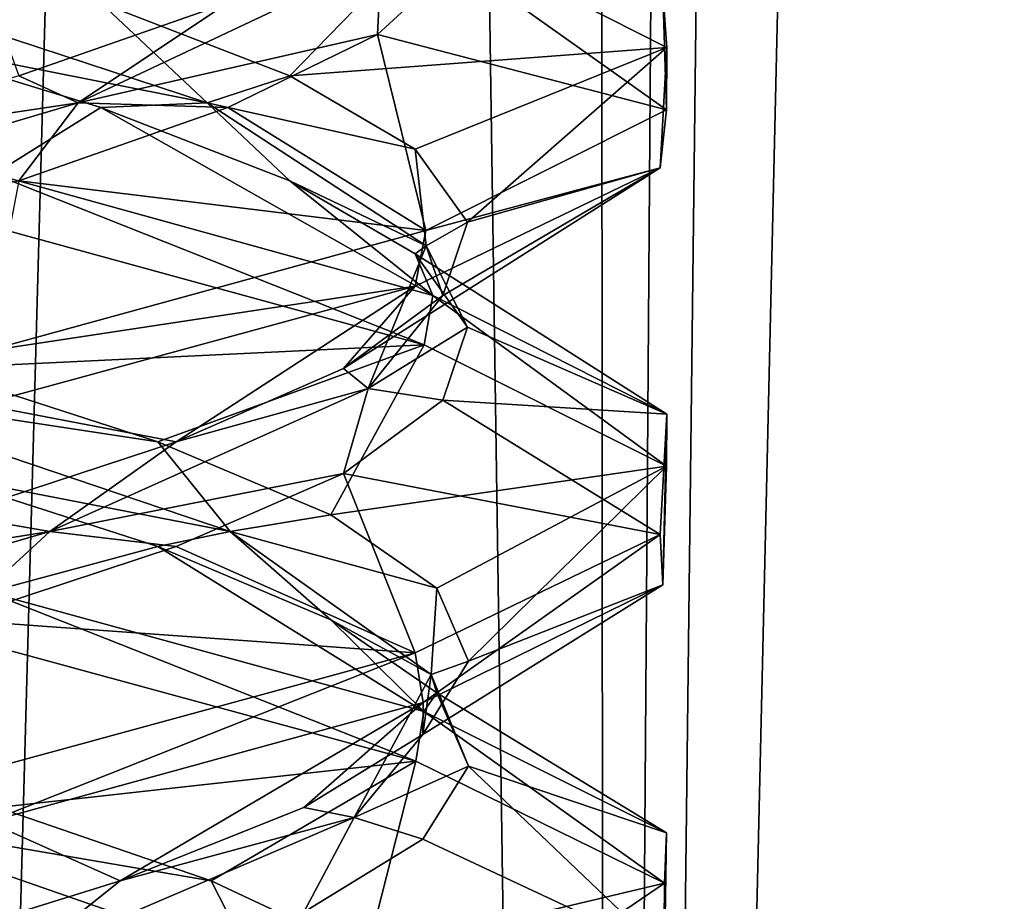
# Model space of a CAD drawing. Header units: millimetres. Extents: x -36.5 to 36.5, y -8.8 to 41.6.
# Tile 95 of 256: x 0.7 to 1.9, y 4.2 to 5.2. Entities that reach past the tile are written whole.
import ezdxf

# ---------------------------------------------------------------- set-up
doc = ezdxf.new("R2010")
doc.units = ezdxf.units.MM
doc.header["$LTSCALE"] = 65.185185
for name, color, linetype in [('15', 7, 'CONTINUOUS'), ('16', 7, 'CONTINUOUS'), ('160', 7, 'CONTINUOUS'), ('176', 7, 'CONTINUOUS'), ('177', 7, 'CONTINUOUS'), ('187', 7, 'CONTINUOUS'), ('188', 7, 'CONTINUOUS'), ('189', 7, 'CONTINUOUS'), ('199', 7, 'CONTINUOUS'), ('200', 7, 'CONTINUOUS'), ('201', 7, 'CONTINUOUS'), ('220', 7, 'CONTINUOUS'), ('221', 7, 'CONTINUOUS'), ('222', 7, 'CONTINUOUS'), ('26', 7, 'CONTINUOUS'), ('27', 7, 'CONTINUOUS'), ('28', 7, 'CONTINUOUS'), ('321', 7, 'CONTINUOUS'), ('38', 7, 'CONTINUOUS'), ('39', 7, 'CONTINUOUS'), ('40', 7, 'CONTINUOUS'), ('548', 7, 'CONTINUOUS'), ('553', 7, 'CONTINUOUS'), ('59', 7, 'CONTINUOUS'), ('60', 7, 'CONTINUOUS'), ('61', 7, 'CONTINUOUS')]:
    doc.layers.add(name, color=color, linetype=linetype)

msp = doc.modelspace()

# ---------------------------------------------------------------- linework, layer by layer
at = {"layer": '15', "color": 7, "linetype": 'Continuous'}
for points in [[(0.9218, 4.2114, 10.1865), (0.48, 4.287, 9.9075), (0.667, 4.2987, 9.9673), (0.9218, 4.2114, 10.1865)], [(0.9705, 4.1164, 10.3057), (0.667, 4.1737, 9.9673), (0.48, 4.287, 9.9075), (0.9705, 4.1164, 10.3057)], [(0.9705, 4.1164, 10.3057), (0.48, 4.287, 9.9075), (0.9218, 4.2114, 10.1865), (0.9705, 4.1164, 10.3057)], [(1.1076, 4.1241, 10.4666), (0.9705, 4.1164, 10.3057), (0.9218, 4.2114, 10.1865), (1.1076, 4.1241, 10.4666)]]:
    msp.add_3dface(points, dxfattribs=at)
at = {"layer": '16', "color": 7, "linetype": 'Continuous'}
for points in [[(1.1663, 4.354, 10.0567), (0.667, 4.2987, 9.9673), (0.646, 4.4958, 9.6462), (1.1663, 4.354, 10.0567)], [(0.9218, 4.2114, 10.1865), (0.667, 4.2987, 9.9673), (1.1663, 4.354, 10.0567), (0.9218, 4.2114, 10.1865)], [(1.1076, 4.1241, 10.4666), (0.9218, 4.2114, 10.1865), (1.1663, 4.354, 10.0567), (1.1076, 4.1241, 10.4666)], [(1.4628, 4.2085, 10.6681), (1.1076, 4.1241, 10.4666), (1.1663, 4.354, 10.0567), (1.4628, 4.2085, 10.6681)], [(1.2107, 4.0368, 10.7865), (1.1076, 4.1241, 10.4666), (1.4628, 4.2085, 10.6681), (1.2107, 4.0368, 10.7865)], [(1.4621, 4.0658, 11.3352), (1.2107, 4.0368, 10.7865), (1.4628, 4.2085, 10.6681), (1.4621, 4.0658, 11.3352)]]:
    msp.add_3dface(points, dxfattribs=at)
at = {"layer": '160', "color": 7, "linetype": 'Continuous'}
for points in [[(1.4658, 5.2056, 10.6816), (1.1865, 5.3471, 10.0822), (1.4611, 5.2727, 10.6604), (1.4658, 5.2056, 10.6816)], [(1.4658, 5.2056, 10.6816), (1.4611, 5.2727, 10.6604), (1.4651, 5.1312, 11.3218), (1.4658, 5.2056, 10.6816)], [(1.4579, 5.0619, 11.3531), (1.4658, 5.2056, 10.6816), (1.4651, 5.1312, 11.3218), (1.4579, 5.0619, 11.3531)], [(1.4579, 5.0619, 11.3531), (1.4651, 5.1312, 11.3218), (1.1781, 4.9875, 11.9285), (1.4579, 5.0619, 11.3531)], [(1.176, 4.8507, 10.0688), (0.6561, 4.9934, 9.6511), (0.6626, 5.0544, 9.6543), (1.176, 4.8507, 10.0688)], [(1.176, 4.8507, 10.0688), (0.6626, 5.0544, 9.6543), (1.1865, 4.9096, 10.0822), (1.176, 4.8507, 10.0688)], [(1.1655, 4.9208, 11.9443), (1.4579, 5.0619, 11.3531), (1.1781, 4.9875, 11.9285), (1.1655, 4.9208, 11.9443)], [(1.1655, 4.9208, 11.9443), (1.1781, 4.9875, 11.9285), (0.6532, 4.8434, 12.3503), (1.1655, 4.9208, 11.9443)], [(0.6473, 4.7795, 12.3531), (1.1655, 4.9208, 11.9443), (0.6532, 4.8434, 12.3503), (0.6473, 4.7795, 12.3531)], [(1.4653, 4.7061, 10.6791), (1.176, 4.8507, 10.0688), (1.1865, 4.9096, 10.0822), (1.4653, 4.7061, 10.6791)], [(1.4653, 4.7061, 10.6791), (1.1865, 4.9096, 10.0822), (1.4658, 4.7681, 10.6816), (1.4653, 4.7061, 10.6791)], [(1.4609, 4.5646, 11.3404), (1.4658, 4.7681, 10.6816), (1.4579, 4.6244, 11.3531), (1.4609, 4.5646, 11.3404)], [(1.4609, 4.5646, 11.3404), (1.4653, 4.7061, 10.6791), (1.4658, 4.7681, 10.6816), (1.4609, 4.5646, 11.3404)], [(1.1749, 4.4239, 11.9325), (1.4579, 4.6244, 11.3531), (1.1655, 4.4833, 11.9443), (1.1749, 4.4239, 11.9325)], [(1.1749, 4.4239, 11.9325), (1.4609, 4.5646, 11.3404), (1.4579, 4.6244, 11.3531), (1.1749, 4.4239, 11.9325)], [(1.1663, 4.354, 10.0567), (0.646, 4.4958, 9.6462), (0.656, 4.5559, 9.6511), (1.1663, 4.354, 10.0567)], [(1.1663, 4.354, 10.0567), (0.656, 4.5559, 9.6511), (1.1759, 4.4132, 10.0687), (1.1663, 4.354, 10.0567)], [(0.656, 4.2816, 12.3489), (1.1655, 4.4833, 11.9443), (0.6473, 4.342, 12.3531), (0.656, 4.2816, 12.3489)], [(0.656, 4.2816, 12.3489), (1.1749, 4.4239, 11.9325), (1.1655, 4.4833, 11.9443), (0.656, 4.2816, 12.3489)], [(1.4628, 4.2085, 10.6681), (1.1663, 4.354, 10.0567), (1.1759, 4.4132, 10.0687), (1.4628, 4.2085, 10.6681)], [(1.4628, 4.2085, 10.6681), (1.1759, 4.4132, 10.0687), (1.4653, 4.2686, 10.6791), (1.4628, 4.2085, 10.6681)], [(1.4621, 4.0658, 11.3352), (1.4653, 4.2686, 10.6791), (1.4609, 4.1271, 11.3404), (1.4621, 4.0658, 11.3352)], [(1.4621, 4.0658, 11.3352), (1.4628, 4.2085, 10.6681), (1.4653, 4.2686, 10.6791), (1.4621, 4.0658, 11.3352)]]:
    msp.add_3dface(points, dxfattribs=at)
at = {"layer": '176', "color": 7, "linetype": 'Continuous'}
for points in [[(0.9218, 4.2114, -11.8135), (0.48, 4.287, -12.0925), (0.667, 4.2987, -12.0327), (0.9218, 4.2114, -11.8135)], [(0.9705, 4.1164, -11.6943), (0.667, 4.1737, -12.0327), (0.48, 4.287, -12.0925), (0.9705, 4.1164, -11.6943)], [(0.9705, 4.1164, -11.6943), (0.48, 4.287, -12.0925), (0.9218, 4.2114, -11.8135), (0.9705, 4.1164, -11.6943)], [(1.1076, 4.1241, -11.5334), (0.9705, 4.1164, -11.6943), (0.9218, 4.2114, -11.8135), (1.1076, 4.1241, -11.5334)]]:
    msp.add_3dface(points, dxfattribs=at)
at = {"layer": '177', "color": 7, "linetype": 'Continuous'}
for points in [[(1.1663, 4.354, -11.9433), (0.667, 4.2987, -12.0327), (0.646, 4.4958, -12.3538), (1.1663, 4.354, -11.9433)], [(0.9218, 4.2114, -11.8135), (0.667, 4.2987, -12.0327), (1.1663, 4.354, -11.9433), (0.9218, 4.2114, -11.8135)], [(1.1076, 4.1241, -11.5334), (0.9218, 4.2114, -11.8135), (1.1663, 4.354, -11.9433), (1.1076, 4.1241, -11.5334)], [(1.4628, 4.2085, -11.3319), (1.1076, 4.1241, -11.5334), (1.1663, 4.354, -11.9433), (1.4628, 4.2085, -11.3319)], [(1.2107, 4.0368, -11.2135), (1.1076, 4.1241, -11.5334), (1.4628, 4.2085, -11.3319), (1.2107, 4.0368, -11.2135)], [(1.4621, 4.0658, -10.6648), (1.2107, 4.0368, -11.2135), (1.4628, 4.2085, -11.3319), (1.4621, 4.0658, -10.6648)]]:
    msp.add_3dface(points, dxfattribs=at)
at = {"layer": '187', "color": 7, "linetype": 'Continuous'}
for points in [[(0.5879, 4.6975, -12.0797), (0.8584, 4.6102, -11.8801), (0.656, 4.5559, -12.3489), (0.5879, 4.6975, -12.0797)], [(0.656, 4.5559, -12.3489), (0.8584, 4.6102, -11.8801), (1.1759, 4.4132, -11.9313), (0.656, 4.5559, -12.3489)], [(0.8584, 4.6102, -11.8801), (1.0647, 4.5229, -11.6147), (1.1759, 4.4132, -11.9313), (0.8584, 4.6102, -11.8801)], [(1.0647, 4.5229, -11.6147), (1.1914, 4.4356, -11.3034), (1.1759, 4.4132, -11.9313), (1.0647, 4.5229, -11.6147)], [(1.1759, 4.4132, -11.9313), (1.1914, 4.4356, -11.3034), (1.4653, 4.2686, -11.3209), (1.1759, 4.4132, -11.9313)], [(1.1914, 4.4356, -11.3034), (1.229, 4.3483, -10.9694), (1.4653, 4.2686, -11.3209), (1.1914, 4.4356, -11.3034)], [(1.229, 4.3483, -10.9694), (1.1747, 4.261, -10.6376), (1.4609, 4.1271, -10.6596), (1.229, 4.3483, -10.9694)], [(1.4653, 4.2686, -11.3209), (1.229, 4.3483, -10.9694), (1.4609, 4.1271, -10.6596), (1.4653, 4.2686, -11.3209)], [(1.1747, 4.261, -10.6376), (1.0327, 4.1737, -10.333), (1.4609, 4.1271, -10.6596), (1.1747, 4.261, -10.6376)]]:
    msp.add_3dface(points, dxfattribs=at)
at = {"layer": '188', "color": 7, "linetype": 'Continuous'}
for points in [[(0.8584, 4.7352, -11.8801), (0.4398, 4.7986, -12.1093), (0.5879, 4.8225, -12.0797), (0.8584, 4.7352, -11.8801)], [(0.9445, 4.6281, -11.7293), (0.5879, 4.6975, -12.0797), (0.4398, 4.7986, -12.1093), (0.9445, 4.6281, -11.7293)], [(0.9445, 4.6281, -11.7293), (0.4398, 4.7986, -12.1093), (0.8584, 4.7352, -11.8801), (0.9445, 4.6281, -11.7293)], [(1.0647, 4.6479, -11.6147), (0.9445, 4.6281, -11.7293), (0.8584, 4.7352, -11.8801), (1.0647, 4.6479, -11.6147)], [(0.8584, 4.6102, -11.8801), (0.5879, 4.6975, -12.0797), (0.9445, 4.6281, -11.7293), (0.8584, 4.6102, -11.8801)], [(1.1914, 4.5606, -11.3034), (0.9445, 4.6281, -11.7293), (1.0647, 4.6479, -11.6147), (1.1914, 4.5606, -11.3034)], [(1.0647, 4.5229, -11.6147), (0.8584, 4.6102, -11.8801), (0.9445, 4.6281, -11.7293), (1.0647, 4.5229, -11.6147)], [(1.1844, 4.4575, -11.1449), (1.0647, 4.5229, -11.6147), (0.9445, 4.6281, -11.7293), (1.1844, 4.4575, -11.1449)], [(1.1844, 4.4575, -11.1449), (0.9445, 4.6281, -11.7293), (1.1914, 4.5606, -11.3034), (1.1844, 4.4575, -11.1449)], [(1.229, 4.4733, -10.9694), (1.1844, 4.4575, -11.1449), (1.1914, 4.5606, -11.3034), (1.229, 4.4733, -10.9694)], [(1.1914, 4.4356, -11.3034), (1.0647, 4.5229, -11.6147), (1.1844, 4.4575, -11.1449), (1.1914, 4.4356, -11.3034)], [(1.1747, 4.386, -10.6376), (1.1844, 4.4575, -11.1449), (1.229, 4.4733, -10.9694), (1.1747, 4.386, -10.6376)], [(1.0925, 4.287, -10.52), (1.229, 4.3483, -10.9694), (1.1844, 4.4575, -11.1449), (1.0925, 4.287, -10.52)], [(1.0925, 4.287, -10.52), (1.1844, 4.4575, -11.1449), (1.1747, 4.386, -10.6376), (1.0925, 4.287, -10.52)], [(1.229, 4.3483, -10.9694), (1.1914, 4.4356, -11.3034), (1.1844, 4.4575, -11.1449), (1.229, 4.3483, -10.9694)], [(1.0327, 4.2987, -10.333), (1.0925, 4.287, -10.52), (1.1747, 4.386, -10.6376), (1.0327, 4.2987, -10.333)], [(1.1747, 4.261, -10.6376), (1.229, 4.3483, -10.9694), (1.0925, 4.287, -10.52), (1.1747, 4.261, -10.6376)], [(0.8135, 4.2114, -10.0782), (1.0925, 4.287, -10.52), (1.0327, 4.2987, -10.333), (0.8135, 4.2114, -10.0782)], [(0.6943, 4.1164, -10.0295), (1.0327, 4.1737, -10.333), (1.0925, 4.287, -10.52), (0.6943, 4.1164, -10.0295)], [(0.6943, 4.1164, -10.0295), (1.0925, 4.287, -10.52), (0.8135, 4.2114, -10.0782), (0.6943, 4.1164, -10.0295)], [(1.0327, 4.1737, -10.333), (1.1747, 4.261, -10.6376), (1.0925, 4.287, -10.52), (1.0327, 4.1737, -10.333)], [(0.5334, 4.1241, -9.8924), (0.6943, 4.1164, -10.0295), (0.8135, 4.2114, -10.0782), (0.5334, 4.1241, -9.8924)]]:
    msp.add_3dface(points, dxfattribs=at)
at = {"layer": '189', "color": 7, "linetype": 'Continuous'}
for points in [[(1.176, 4.8507, -11.9312), (0.5879, 4.8225, -12.0797), (0.6561, 4.9934, -12.3489), (1.176, 4.8507, -11.9312)], [(0.8584, 4.7352, -11.8801), (0.5879, 4.8225, -12.0797), (1.176, 4.8507, -11.9312), (0.8584, 4.7352, -11.8801)], [(1.0647, 4.6479, -11.6147), (0.8584, 4.7352, -11.8801), (1.176, 4.8507, -11.9312), (1.0647, 4.6479, -11.6147)], [(1.4653, 4.7061, -11.3209), (1.0647, 4.6479, -11.6147), (1.176, 4.8507, -11.9312), (1.4653, 4.7061, -11.3209)], [(1.1914, 4.5606, -11.3034), (1.0647, 4.6479, -11.6147), (1.4653, 4.7061, -11.3209), (1.1914, 4.5606, -11.3034)], [(1.229, 4.4733, -10.9694), (1.1914, 4.5606, -11.3034), (1.4653, 4.7061, -11.3209), (1.229, 4.4733, -10.9694)], [(1.4609, 4.5646, -10.6596), (1.229, 4.4733, -10.9694), (1.4653, 4.7061, -11.3209), (1.4609, 4.5646, -10.6596)], [(1.1747, 4.386, -10.6376), (1.229, 4.4733, -10.9694), (1.4609, 4.5646, -10.6596), (1.1747, 4.386, -10.6376)], [(1.1749, 4.4239, -10.0675), (1.1747, 4.386, -10.6376), (1.4609, 4.5646, -10.6596), (1.1749, 4.4239, -10.0675)], [(0.656, 4.2816, -9.6511), (0.8135, 4.2114, -10.0782), (1.1749, 4.4239, -10.0675), (0.656, 4.2816, -9.6511)], [(0.8135, 4.2114, -10.0782), (1.0327, 4.2987, -10.333), (1.1749, 4.4239, -10.0675), (0.8135, 4.2114, -10.0782)], [(1.0327, 4.2987, -10.333), (1.1747, 4.386, -10.6376), (1.1749, 4.4239, -10.0675), (1.0327, 4.2987, -10.333)], [(0.5334, 4.1241, -9.8924), (0.8135, 4.2114, -10.0782), (0.656, 4.2816, -9.6511), (0.5334, 4.1241, -9.8924)]]:
    msp.add_3dface(points, dxfattribs=at)
at = {"layer": '199', "color": 7, "linetype": 'Continuous'}
for points in [[(0.7902, 5.134, -11.9417), (0.6626, 5.0544, -12.3457), (0.5056, 5.2213, -12.1206), (0.7902, 5.134, -11.9417)], [(1.1865, 4.9096, -11.9178), (0.6626, 5.0544, -12.3457), (0.7902, 5.134, -11.9417), (1.1865, 4.9096, -11.9178)], [(1.0158, 5.0467, -11.6925), (1.1865, 4.9096, -11.9178), (0.7902, 5.134, -11.9417), (1.0158, 5.0467, -11.6925)], [(1.1654, 4.9594, -11.3915), (1.1865, 4.9096, -11.9178), (1.0158, 5.0467, -11.6925), (1.1654, 4.9594, -11.3915)], [(1.4658, 4.7681, -11.3184), (1.1865, 4.9096, -11.9178), (1.1654, 4.9594, -11.3915), (1.4658, 4.7681, -11.3184)], [(1.2278, 4.8721, -11.0613), (1.4658, 4.7681, -11.3184), (1.1654, 4.9594, -11.3915), (1.2278, 4.8721, -11.0613)], [(1.1985, 4.7848, -10.7264), (1.4658, 4.7681, -11.3184), (1.2278, 4.8721, -11.0613), (1.1985, 4.7848, -10.7264)], [(1.0797, 4.6975, -10.4121), (1.4579, 4.6244, -10.6469), (1.1985, 4.7848, -10.7264), (1.0797, 4.6975, -10.4121)], [(1.4579, 4.6244, -10.6469), (1.4658, 4.7681, -11.3184), (1.1985, 4.7848, -10.7264), (1.4579, 4.6244, -10.6469)], [(0.8801, 4.6102, -10.1416), (1.1655, 4.4833, -10.0557), (1.0797, 4.6975, -10.4121), (0.8801, 4.6102, -10.1416)], [(1.1655, 4.4833, -10.0557), (1.4579, 4.6244, -10.6469), (1.0797, 4.6975, -10.4121), (1.1655, 4.4833, -10.0557)], [(0.6147, 4.5229, -9.9353), (1.1655, 4.4833, -10.0557), (0.8801, 4.6102, -10.1416), (0.6147, 4.5229, -9.9353)], [(0.6473, 4.342, -9.6469), (1.1655, 4.4833, -10.0557), (0.6147, 4.5229, -9.9353), (0.6473, 4.342, -9.6469)]]:
    msp.add_3dface(points, dxfattribs=at)
at = {"layer": '200', "color": 7, "linetype": 'Continuous'}
for points in [[(0.9172, 5.1397, -11.7633), (0.5056, 5.2213, -12.1206), (0.399, 5.3102, -12.1246), (0.9172, 5.1397, -11.7633)], [(0.9172, 5.1397, -11.7633), (0.399, 5.3102, -12.1246), (0.7902, 5.259, -11.9417), (0.9172, 5.1397, -11.7633)], [(1.0158, 5.1717, -11.6925), (0.9172, 5.1397, -11.7633), (0.7902, 5.259, -11.9417), (1.0158, 5.1717, -11.6925)], [(0.7902, 5.134, -11.9417), (0.5056, 5.2213, -12.1206), (0.9172, 5.1397, -11.7633), (0.7902, 5.134, -11.9417)], [(1.1654, 5.0844, -11.3915), (0.9172, 5.1397, -11.7633), (1.0158, 5.1717, -11.6925), (1.1654, 5.0844, -11.3915)], [(1.0158, 5.0467, -11.6925), (0.7902, 5.134, -11.9417), (0.9172, 5.1397, -11.7633), (1.0158, 5.0467, -11.6925)], [(1.1784, 4.9691, -11.1881), (1.0158, 5.0467, -11.6925), (0.9172, 5.1397, -11.7633), (1.1784, 4.9691, -11.1881)], [(1.1784, 4.9691, -11.1881), (0.9172, 5.1397, -11.7633), (1.1654, 5.0844, -11.3915), (1.1784, 4.9691, -11.1881)], [(1.2278, 4.9971, -11.0613), (1.1784, 4.9691, -11.1881), (1.1654, 5.0844, -11.3915), (1.2278, 4.9971, -11.0613)], [(1.1654, 4.9594, -11.3915), (1.0158, 5.0467, -11.6925), (1.1784, 4.9691, -11.1881), (1.1654, 4.9594, -11.3915)], [(1.1985, 4.9098, -10.7264), (1.1784, 4.9691, -11.1881), (1.2278, 4.9971, -11.0613), (1.1985, 4.9098, -10.7264)], [(1.1093, 4.7986, -10.5602), (1.2278, 4.8721, -11.0613), (1.1784, 4.9691, -11.1881), (1.1093, 4.7986, -10.5602)], [(1.1093, 4.7986, -10.5602), (1.1784, 4.9691, -11.1881), (1.1985, 4.9098, -10.7264), (1.1093, 4.7986, -10.5602)], [(1.2278, 4.8721, -11.0613), (1.1654, 4.9594, -11.3915), (1.1784, 4.9691, -11.1881), (1.2278, 4.8721, -11.0613)], [(1.0797, 4.8225, -10.4121), (1.1093, 4.7986, -10.5602), (1.1985, 4.9098, -10.7264), (1.0797, 4.8225, -10.4121)], [(1.1985, 4.7848, -10.7264), (1.2278, 4.8721, -11.0613), (1.1093, 4.7986, -10.5602), (1.1985, 4.7848, -10.7264)], [(0.8801, 4.7352, -10.1416), (1.1093, 4.7986, -10.5602), (1.0797, 4.8225, -10.4121), (0.8801, 4.7352, -10.1416)], [(0.7293, 4.6281, -10.0555), (1.0797, 4.6975, -10.4121), (1.1093, 4.7986, -10.5602), (0.7293, 4.6281, -10.0555)], [(0.7293, 4.6281, -10.0555), (1.1093, 4.7986, -10.5602), (0.8801, 4.7352, -10.1416), (0.7293, 4.6281, -10.0555)], [(1.0797, 4.6975, -10.4121), (1.1985, 4.7848, -10.7264), (1.1093, 4.7986, -10.5602), (1.0797, 4.6975, -10.4121)], [(0.6147, 4.6479, -9.9353), (0.7293, 4.6281, -10.0555), (0.8801, 4.7352, -10.1416), (0.6147, 4.6479, -9.9353)], [(0.8801, 4.6102, -10.1416), (1.0797, 4.6975, -10.4121), (0.7293, 4.6281, -10.0555), (0.8801, 4.6102, -10.1416)], [(0.3034, 4.5606, -9.8086), (0.7293, 4.6281, -10.0555), (0.6147, 4.6479, -9.9353), (0.3034, 4.5606, -9.8086)], [(0.1449, 4.4575, -9.8156), (0.6147, 4.5229, -9.9353), (0.7293, 4.6281, -10.0555), (0.1449, 4.4575, -9.8156)], [(0.1449, 4.4575, -9.8156), (0.7293, 4.6281, -10.0555), (0.3034, 4.5606, -9.8086), (0.1449, 4.4575, -9.8156)], [(0.6147, 4.5229, -9.9353), (0.8801, 4.6102, -10.1416), (0.7293, 4.6281, -10.0555), (0.6147, 4.5229, -9.9353)]]:
    msp.add_3dface(points, dxfattribs=at)
at = {"layer": '201', "color": 7, "linetype": 'Continuous'}
for points in [[(1.0158, 5.1717, -11.6925), (0.7902, 5.259, -11.9417), (1.1865, 5.3471, -11.9178), (1.0158, 5.1717, -11.6925)], [(1.4658, 5.2056, -11.3184), (1.0158, 5.1717, -11.6925), (1.1865, 5.3471, -11.9178), (1.4658, 5.2056, -11.3184)], [(1.1654, 5.0844, -11.3915), (1.0158, 5.1717, -11.6925), (1.4658, 5.2056, -11.3184), (1.1654, 5.0844, -11.3915)], [(1.2278, 4.9971, -11.0613), (1.1654, 5.0844, -11.3915), (1.4658, 5.2056, -11.3184), (1.2278, 4.9971, -11.0613)], [(1.4579, 5.0619, -10.6469), (1.2278, 4.9971, -11.0613), (1.4658, 5.2056, -11.3184), (1.4579, 5.0619, -10.6469)], [(1.0797, 4.8225, -10.4121), (1.1985, 4.9098, -10.7264), (1.4579, 5.0619, -10.6469), (1.0797, 4.8225, -10.4121)], [(1.1655, 4.9208, -10.0557), (1.0797, 4.8225, -10.4121), (1.4579, 5.0619, -10.6469), (1.1655, 4.9208, -10.0557)], [(1.1985, 4.9098, -10.7264), (1.2278, 4.9971, -11.0613), (1.4579, 5.0619, -10.6469), (1.1985, 4.9098, -10.7264)], [(0.6473, 4.7795, -9.6469), (0.8801, 4.7352, -10.1416), (1.1655, 4.9208, -10.0557), (0.6473, 4.7795, -9.6469)], [(0.8801, 4.7352, -10.1416), (1.0797, 4.8225, -10.4121), (1.1655, 4.9208, -10.0557), (0.8801, 4.7352, -10.1416)], [(0.6147, 4.6479, -9.9353), (0.8801, 4.7352, -10.1416), (0.6473, 4.7795, -9.6469), (0.6147, 4.6479, -9.9353)]]:
    msp.add_3dface(points, dxfattribs=at)
at = {"layer": '220', "color": 7, "linetype": 'Continuous'}
for points in [[(1.2156, 5.3086, -10.8168), (1.1206, 5.2213, -10.4944), (1.4651, 5.1312, -10.6782), (1.2156, 5.3086, -10.8168)], [(1.4611, 5.2727, -11.3396), (1.2156, 5.3086, -10.8168), (1.4651, 5.1312, -10.6782), (1.4611, 5.2727, -11.3396)], [(1.1206, 5.2213, -10.4944), (0.9417, 5.134, -10.2098), (1.1781, 4.9875, -10.0715), (1.1206, 5.2213, -10.4944)], [(1.4651, 5.1312, -10.6782), (1.1206, 5.2213, -10.4944), (1.1781, 4.9875, -10.0715), (1.4651, 5.1312, -10.6782)], [(0.9417, 5.134, -10.2098), (0.6925, 5.0467, -9.9842), (1.1781, 4.9875, -10.0715), (0.9417, 5.134, -10.2098)], [(1.1781, 4.9875, -10.0715), (0.6925, 5.0467, -9.9842), (0.6532, 4.8434, -9.6497), (1.1781, 4.9875, -10.0715)]]:
    msp.add_3dface(points, dxfattribs=at)
at = {"layer": '221', "color": 7, "linetype": 'Continuous'}
for points in [[(0.7633, 5.1397, -10.0828), (1.1206, 5.2213, -10.4944), (1.1246, 5.3102, -10.601), (0.7633, 5.1397, -10.0828)], [(0.7633, 5.1397, -10.0828), (1.1246, 5.3102, -10.601), (0.9417, 5.259, -10.2098), (0.7633, 5.1397, -10.0828)], [(1.1206, 5.2213, -10.4944), (1.2156, 5.3086, -10.8168), (1.1246, 5.3102, -10.601), (1.1206, 5.2213, -10.4944)], [(0.6925, 5.1717, -9.9842), (0.7633, 5.1397, -10.0828), (0.9417, 5.259, -10.2098), (0.6925, 5.1717, -9.9842)], [(0.9417, 5.134, -10.2098), (1.1206, 5.2213, -10.4944), (0.7633, 5.1397, -10.0828), (0.9417, 5.134, -10.2098)], [(0.3915, 5.0844, -9.8346), (0.7633, 5.1397, -10.0828), (0.6925, 5.1717, -9.9842), (0.3915, 5.0844, -9.8346)], [(0.1881, 4.9691, -9.8216), (0.6925, 5.0467, -9.9842), (0.7633, 5.1397, -10.0828), (0.1881, 4.9691, -9.8216)], [(0.1881, 4.9691, -9.8216), (0.7633, 5.1397, -10.0828), (0.3915, 5.0844, -9.8346), (0.1881, 4.9691, -9.8216)], [(0.6925, 5.0467, -9.9842), (0.9417, 5.134, -10.2098), (0.7633, 5.1397, -10.0828), (0.6925, 5.0467, -9.9842)]]:
    msp.add_3dface(points, dxfattribs=at)
at = {"layer": '222', "color": 7, "linetype": 'Continuous'}
msp.add_3dface([(0.6925, 5.1717, -9.9842), (0.9417, 5.259, -10.2098), (0.6532, 5.2809, -9.6497), (0.6925, 5.1717, -9.9842)], dxfattribs=at)
at = {"layer": '26', "color": 7, "linetype": 'Continuous'}
for points in [[(0.5879, 4.6975, 9.9203), (0.8584, 4.6102, 10.1199), (0.656, 4.5559, 9.6511), (0.5879, 4.6975, 9.9203)], [(0.656, 4.5559, 9.6511), (0.8584, 4.6102, 10.1199), (1.1759, 4.4132, 10.0687), (0.656, 4.5559, 9.6511)], [(0.8584, 4.6102, 10.1199), (1.0647, 4.5229, 10.3853), (1.1759, 4.4132, 10.0687), (0.8584, 4.6102, 10.1199)], [(1.0647, 4.5229, 10.3853), (1.1914, 4.4356, 10.6966), (1.1759, 4.4132, 10.0687), (1.0647, 4.5229, 10.3853)], [(1.1759, 4.4132, 10.0687), (1.1914, 4.4356, 10.6966), (1.4653, 4.2686, 10.6791), (1.1759, 4.4132, 10.0687)], [(1.1914, 4.4356, 10.6966), (1.229, 4.3483, 11.0306), (1.4653, 4.2686, 10.6791), (1.1914, 4.4356, 10.6966)], [(1.229, 4.3483, 11.0306), (1.1747, 4.261, 11.3624), (1.4609, 4.1271, 11.3404), (1.229, 4.3483, 11.0306)], [(1.4653, 4.2686, 10.6791), (1.229, 4.3483, 11.0306), (1.4609, 4.1271, 11.3404), (1.4653, 4.2686, 10.6791)], [(1.1747, 4.261, 11.3624), (1.0327, 4.1737, 11.667), (1.4609, 4.1271, 11.3404), (1.1747, 4.261, 11.3624)]]:
    msp.add_3dface(points, dxfattribs=at)
at = {"layer": '27', "color": 7, "linetype": 'Continuous'}
for points in [[(0.8584, 4.7352, 10.1199), (0.4398, 4.7986, 9.8907), (0.5879, 4.8225, 9.9203), (0.8584, 4.7352, 10.1199)], [(0.9445, 4.6281, 10.2707), (0.5879, 4.6975, 9.9203), (0.4398, 4.7986, 9.8907), (0.9445, 4.6281, 10.2707)], [(0.9445, 4.6281, 10.2707), (0.4398, 4.7986, 9.8907), (0.8584, 4.7352, 10.1199), (0.9445, 4.6281, 10.2707)], [(1.0647, 4.6479, 10.3853), (0.9445, 4.6281, 10.2707), (0.8584, 4.7352, 10.1199), (1.0647, 4.6479, 10.3853)], [(0.8584, 4.6102, 10.1199), (0.5879, 4.6975, 9.9203), (0.9445, 4.6281, 10.2707), (0.8584, 4.6102, 10.1199)], [(1.1914, 4.5606, 10.6966), (0.9445, 4.6281, 10.2707), (1.0647, 4.6479, 10.3853), (1.1914, 4.5606, 10.6966)], [(1.0647, 4.5229, 10.3853), (0.8584, 4.6102, 10.1199), (0.9445, 4.6281, 10.2707), (1.0647, 4.5229, 10.3853)], [(1.1844, 4.4575, 10.8551), (1.0647, 4.5229, 10.3853), (0.9445, 4.6281, 10.2707), (1.1844, 4.4575, 10.8551)], [(1.1844, 4.4575, 10.8551), (0.9445, 4.6281, 10.2707), (1.1914, 4.5606, 10.6966), (1.1844, 4.4575, 10.8551)], [(1.229, 4.4733, 11.0306), (1.1844, 4.4575, 10.8551), (1.1914, 4.5606, 10.6966), (1.229, 4.4733, 11.0306)], [(1.1914, 4.4356, 10.6966), (1.0647, 4.5229, 10.3853), (1.1844, 4.4575, 10.8551), (1.1914, 4.4356, 10.6966)], [(1.1747, 4.386, 11.3624), (1.1844, 4.4575, 10.8551), (1.229, 4.4733, 11.0306), (1.1747, 4.386, 11.3624)], [(1.0925, 4.287, 11.48), (1.229, 4.3483, 11.0306), (1.1844, 4.4575, 10.8551), (1.0925, 4.287, 11.48)], [(1.0925, 4.287, 11.48), (1.1844, 4.4575, 10.8551), (1.1747, 4.386, 11.3624), (1.0925, 4.287, 11.48)], [(1.229, 4.3483, 11.0306), (1.1914, 4.4356, 10.6966), (1.1844, 4.4575, 10.8551), (1.229, 4.3483, 11.0306)], [(1.0327, 4.2987, 11.667), (1.0925, 4.287, 11.48), (1.1747, 4.386, 11.3624), (1.0327, 4.2987, 11.667)], [(1.1747, 4.261, 11.3624), (1.229, 4.3483, 11.0306), (1.0925, 4.287, 11.48), (1.1747, 4.261, 11.3624)], [(0.8135, 4.2114, 11.9218), (1.0925, 4.287, 11.48), (1.0327, 4.2987, 11.667), (0.8135, 4.2114, 11.9218)], [(0.6943, 4.1164, 11.9705), (1.0327, 4.1737, 11.667), (1.0925, 4.287, 11.48), (0.6943, 4.1164, 11.9705)], [(0.6943, 4.1164, 11.9705), (1.0925, 4.287, 11.48), (0.8135, 4.2114, 11.9218), (0.6943, 4.1164, 11.9705)], [(1.0327, 4.1737, 11.667), (1.1747, 4.261, 11.3624), (1.0925, 4.287, 11.48), (1.0327, 4.1737, 11.667)], [(0.5334, 4.1241, 12.1076), (0.6943, 4.1164, 11.9705), (0.8135, 4.2114, 11.9218), (0.5334, 4.1241, 12.1076)]]:
    msp.add_3dface(points, dxfattribs=at)
at = {"layer": '28', "color": 7, "linetype": 'Continuous'}
for points in [[(1.176, 4.8507, 10.0688), (0.5879, 4.8225, 9.9203), (0.6561, 4.9934, 9.6511), (1.176, 4.8507, 10.0688)], [(0.8584, 4.7352, 10.1199), (0.5879, 4.8225, 9.9203), (1.176, 4.8507, 10.0688), (0.8584, 4.7352, 10.1199)], [(1.0647, 4.6479, 10.3853), (0.8584, 4.7352, 10.1199), (1.176, 4.8507, 10.0688), (1.0647, 4.6479, 10.3853)], [(1.4653, 4.7061, 10.6791), (1.0647, 4.6479, 10.3853), (1.176, 4.8507, 10.0688), (1.4653, 4.7061, 10.6791)], [(1.1914, 4.5606, 10.6966), (1.0647, 4.6479, 10.3853), (1.4653, 4.7061, 10.6791), (1.1914, 4.5606, 10.6966)], [(1.229, 4.4733, 11.0306), (1.1914, 4.5606, 10.6966), (1.4653, 4.7061, 10.6791), (1.229, 4.4733, 11.0306)], [(1.4609, 4.5646, 11.3404), (1.229, 4.4733, 11.0306), (1.4653, 4.7061, 10.6791), (1.4609, 4.5646, 11.3404)], [(1.1747, 4.386, 11.3624), (1.229, 4.4733, 11.0306), (1.4609, 4.5646, 11.3404), (1.1747, 4.386, 11.3624)], [(1.1749, 4.4239, 11.9325), (1.1747, 4.386, 11.3624), (1.4609, 4.5646, 11.3404), (1.1749, 4.4239, 11.9325)], [(0.656, 4.2816, 12.3489), (0.8135, 4.2114, 11.9218), (1.1749, 4.4239, 11.9325), (0.656, 4.2816, 12.3489)], [(0.8135, 4.2114, 11.9218), (1.0327, 4.2987, 11.667), (1.1749, 4.4239, 11.9325), (0.8135, 4.2114, 11.9218)], [(1.0327, 4.2987, 11.667), (1.1747, 4.386, 11.3624), (1.1749, 4.4239, 11.9325), (1.0327, 4.2987, 11.667)], [(0.5334, 4.1241, 12.1076), (0.8135, 4.2114, 11.9218), (0.656, 4.2816, 12.3489), (0.5334, 4.1241, 12.1076)]]:
    msp.add_3dface(points, dxfattribs=at)
at = {"layer": '321', "color": 7, "linetype": 'Continuous'}
for points in [[(1.4658, 5.2056, -11.3184), (1.1865, 5.3471, -11.9178), (1.4611, 5.2727, -11.3396), (1.4658, 5.2056, -11.3184)], [(1.4658, 5.2056, -11.3184), (1.4611, 5.2727, -11.3396), (1.4651, 5.1312, -10.6782), (1.4658, 5.2056, -11.3184)], [(1.4579, 5.0619, -10.6469), (1.4658, 5.2056, -11.3184), (1.4651, 5.1312, -10.6782), (1.4579, 5.0619, -10.6469)], [(1.4579, 5.0619, -10.6469), (1.4651, 5.1312, -10.6782), (1.1781, 4.9875, -10.0715), (1.4579, 5.0619, -10.6469)], [(1.176, 4.8507, -11.9312), (0.6561, 4.9934, -12.3489), (0.6626, 5.0544, -12.3457), (1.176, 4.8507, -11.9312)], [(1.176, 4.8507, -11.9312), (0.6626, 5.0544, -12.3457), (1.1865, 4.9096, -11.9178), (1.176, 4.8507, -11.9312)], [(1.1655, 4.9208, -10.0557), (1.4579, 5.0619, -10.6469), (1.1781, 4.9875, -10.0715), (1.1655, 4.9208, -10.0557)], [(1.1655, 4.9208, -10.0557), (1.1781, 4.9875, -10.0715), (0.6532, 4.8434, -9.6497), (1.1655, 4.9208, -10.0557)], [(0.6473, 4.7795, -9.6469), (1.1655, 4.9208, -10.0557), (0.6532, 4.8434, -9.6497), (0.6473, 4.7795, -9.6469)], [(1.4653, 4.7061, -11.3209), (1.176, 4.8507, -11.9312), (1.1865, 4.9096, -11.9178), (1.4653, 4.7061, -11.3209)], [(1.4653, 4.7061, -11.3209), (1.1865, 4.9096, -11.9178), (1.4658, 4.7681, -11.3184), (1.4653, 4.7061, -11.3209)], [(1.4609, 4.5646, -10.6596), (1.4658, 4.7681, -11.3184), (1.4579, 4.6244, -10.6469), (1.4609, 4.5646, -10.6596)], [(1.4609, 4.5646, -10.6596), (1.4653, 4.7061, -11.3209), (1.4658, 4.7681, -11.3184), (1.4609, 4.5646, -10.6596)], [(1.1749, 4.4239, -10.0675), (1.4579, 4.6244, -10.6469), (1.1655, 4.4833, -10.0557), (1.1749, 4.4239, -10.0675)], [(1.1749, 4.4239, -10.0675), (1.4609, 4.5646, -10.6596), (1.4579, 4.6244, -10.6469), (1.1749, 4.4239, -10.0675)], [(1.1663, 4.354, -11.9433), (0.646, 4.4958, -12.3538), (0.656, 4.5559, -12.3489), (1.1663, 4.354, -11.9433)], [(1.1663, 4.354, -11.9433), (0.656, 4.5559, -12.3489), (1.1759, 4.4132, -11.9313), (1.1663, 4.354, -11.9433)], [(0.656, 4.2816, -9.6511), (1.1655, 4.4833, -10.0557), (0.6473, 4.342, -9.6469), (0.656, 4.2816, -9.6511)], [(0.656, 4.2816, -9.6511), (1.1749, 4.4239, -10.0675), (1.1655, 4.4833, -10.0557), (0.656, 4.2816, -9.6511)], [(1.4628, 4.2085, -11.3319), (1.1663, 4.354, -11.9433), (1.1759, 4.4132, -11.9313), (1.4628, 4.2085, -11.3319)], [(1.4628, 4.2085, -11.3319), (1.1759, 4.4132, -11.9313), (1.4653, 4.2686, -11.3209), (1.4628, 4.2085, -11.3319)], [(1.4621, 4.0658, -10.6648), (1.4653, 4.2686, -11.3209), (1.4609, 4.1271, -10.6596), (1.4621, 4.0658, -10.6648)], [(1.4621, 4.0658, -10.6648), (1.4628, 4.2085, -11.3319), (1.4653, 4.2686, -11.3209), (1.4621, 4.0658, -10.6648)]]:
    msp.add_3dface(points, dxfattribs=at)
at = {"layer": '38', "color": 7, "linetype": 'Continuous'}
for points in [[(0.7902, 5.134, 10.0583), (0.6626, 5.0544, 9.6543), (0.5056, 5.2213, 9.8794), (0.7902, 5.134, 10.0583)], [(1.1865, 4.9096, 10.0822), (0.6626, 5.0544, 9.6543), (0.7902, 5.134, 10.0583), (1.1865, 4.9096, 10.0822)], [(1.0158, 5.0467, 10.3075), (1.1865, 4.9096, 10.0822), (0.7902, 5.134, 10.0583), (1.0158, 5.0467, 10.3075)], [(1.1654, 4.9594, 10.6085), (1.1865, 4.9096, 10.0822), (1.0158, 5.0467, 10.3075), (1.1654, 4.9594, 10.6085)], [(1.4658, 4.7681, 10.6816), (1.1865, 4.9096, 10.0822), (1.1654, 4.9594, 10.6085), (1.4658, 4.7681, 10.6816)], [(1.2278, 4.8721, 10.9387), (1.4658, 4.7681, 10.6816), (1.1654, 4.9594, 10.6085), (1.2278, 4.8721, 10.9387)], [(1.1985, 4.7848, 11.2736), (1.4658, 4.7681, 10.6816), (1.2278, 4.8721, 10.9387), (1.1985, 4.7848, 11.2736)], [(1.0797, 4.6975, 11.5879), (1.4579, 4.6244, 11.3531), (1.1985, 4.7848, 11.2736), (1.0797, 4.6975, 11.5879)], [(1.4579, 4.6244, 11.3531), (1.4658, 4.7681, 10.6816), (1.1985, 4.7848, 11.2736), (1.4579, 4.6244, 11.3531)], [(0.8801, 4.6102, 11.8584), (1.1655, 4.4833, 11.9443), (1.0797, 4.6975, 11.5879), (0.8801, 4.6102, 11.8584)], [(1.1655, 4.4833, 11.9443), (1.4579, 4.6244, 11.3531), (1.0797, 4.6975, 11.5879), (1.1655, 4.4833, 11.9443)], [(0.6147, 4.5229, 12.0647), (1.1655, 4.4833, 11.9443), (0.8801, 4.6102, 11.8584), (0.6147, 4.5229, 12.0647)], [(0.6473, 4.342, 12.3531), (1.1655, 4.4833, 11.9443), (0.6147, 4.5229, 12.0647), (0.6473, 4.342, 12.3531)]]:
    msp.add_3dface(points, dxfattribs=at)
at = {"layer": '39', "color": 7, "linetype": 'Continuous'}
for points in [[(0.9172, 5.1397, 10.2367), (0.5056, 5.2213, 9.8794), (0.399, 5.3102, 9.8754), (0.9172, 5.1397, 10.2367)], [(0.9172, 5.1397, 10.2367), (0.399, 5.3102, 9.8754), (0.7902, 5.259, 10.0583), (0.9172, 5.1397, 10.2367)], [(1.0158, 5.1717, 10.3075), (0.9172, 5.1397, 10.2367), (0.7902, 5.259, 10.0583), (1.0158, 5.1717, 10.3075)], [(0.7902, 5.134, 10.0583), (0.5056, 5.2213, 9.8794), (0.9172, 5.1397, 10.2367), (0.7902, 5.134, 10.0583)], [(1.1654, 5.0844, 10.6085), (0.9172, 5.1397, 10.2367), (1.0158, 5.1717, 10.3075), (1.1654, 5.0844, 10.6085)], [(1.0158, 5.0467, 10.3075), (0.7902, 5.134, 10.0583), (0.9172, 5.1397, 10.2367), (1.0158, 5.0467, 10.3075)], [(1.1784, 4.9691, 10.8119), (1.0158, 5.0467, 10.3075), (0.9172, 5.1397, 10.2367), (1.1784, 4.9691, 10.8119)], [(1.1784, 4.9691, 10.8119), (0.9172, 5.1397, 10.2367), (1.1654, 5.0844, 10.6085), (1.1784, 4.9691, 10.8119)], [(1.2278, 4.9971, 10.9387), (1.1784, 4.9691, 10.8119), (1.1654, 5.0844, 10.6085), (1.2278, 4.9971, 10.9387)], [(1.1654, 4.9594, 10.6085), (1.0158, 5.0467, 10.3075), (1.1784, 4.9691, 10.8119), (1.1654, 4.9594, 10.6085)], [(1.1985, 4.9098, 11.2736), (1.1784, 4.9691, 10.8119), (1.2278, 4.9971, 10.9387), (1.1985, 4.9098, 11.2736)], [(1.1093, 4.7986, 11.4398), (1.2278, 4.8721, 10.9387), (1.1784, 4.9691, 10.8119), (1.1093, 4.7986, 11.4398)], [(1.1093, 4.7986, 11.4398), (1.1784, 4.9691, 10.8119), (1.1985, 4.9098, 11.2736), (1.1093, 4.7986, 11.4398)], [(1.2278, 4.8721, 10.9387), (1.1654, 4.9594, 10.6085), (1.1784, 4.9691, 10.8119), (1.2278, 4.8721, 10.9387)], [(1.0797, 4.8225, 11.5879), (1.1093, 4.7986, 11.4398), (1.1985, 4.9098, 11.2736), (1.0797, 4.8225, 11.5879)], [(1.1985, 4.7848, 11.2736), (1.2278, 4.8721, 10.9387), (1.1093, 4.7986, 11.4398), (1.1985, 4.7848, 11.2736)], [(0.8801, 4.7352, 11.8584), (1.1093, 4.7986, 11.4398), (1.0797, 4.8225, 11.5879), (0.8801, 4.7352, 11.8584)], [(0.7293, 4.6281, 11.9445), (1.0797, 4.6975, 11.5879), (1.1093, 4.7986, 11.4398), (0.7293, 4.6281, 11.9445)], [(0.7293, 4.6281, 11.9445), (1.1093, 4.7986, 11.4398), (0.8801, 4.7352, 11.8584), (0.7293, 4.6281, 11.9445)], [(1.0797, 4.6975, 11.5879), (1.1985, 4.7848, 11.2736), (1.1093, 4.7986, 11.4398), (1.0797, 4.6975, 11.5879)], [(0.6147, 4.6479, 12.0647), (0.7293, 4.6281, 11.9445), (0.8801, 4.7352, 11.8584), (0.6147, 4.6479, 12.0647)], [(0.8801, 4.6102, 11.8584), (1.0797, 4.6975, 11.5879), (0.7293, 4.6281, 11.9445), (0.8801, 4.6102, 11.8584)], [(0.3034, 4.5606, 12.1914), (0.7293, 4.6281, 11.9445), (0.6147, 4.6479, 12.0647), (0.3034, 4.5606, 12.1914)], [(0.1449, 4.4575, 12.1844), (0.6147, 4.5229, 12.0647), (0.7293, 4.6281, 11.9445), (0.1449, 4.4575, 12.1844)], [(0.1449, 4.4575, 12.1844), (0.7293, 4.6281, 11.9445), (0.3034, 4.5606, 12.1914), (0.1449, 4.4575, 12.1844)], [(0.6147, 4.5229, 12.0647), (0.8801, 4.6102, 11.8584), (0.7293, 4.6281, 11.9445), (0.6147, 4.5229, 12.0647)]]:
    msp.add_3dface(points, dxfattribs=at)
at = {"layer": '40', "color": 7, "linetype": 'Continuous'}
for points in [[(1.0158, 5.1717, 10.3075), (0.7902, 5.259, 10.0583), (1.1865, 5.3471, 10.0822), (1.0158, 5.1717, 10.3075)], [(1.4658, 5.2056, 10.6816), (1.0158, 5.1717, 10.3075), (1.1865, 5.3471, 10.0822), (1.4658, 5.2056, 10.6816)], [(1.1654, 5.0844, 10.6085), (1.0158, 5.1717, 10.3075), (1.4658, 5.2056, 10.6816), (1.1654, 5.0844, 10.6085)], [(1.2278, 4.9971, 10.9387), (1.1654, 5.0844, 10.6085), (1.4658, 5.2056, 10.6816), (1.2278, 4.9971, 10.9387)], [(1.4579, 5.0619, 11.3531), (1.2278, 4.9971, 10.9387), (1.4658, 5.2056, 10.6816), (1.4579, 5.0619, 11.3531)], [(1.0797, 4.8225, 11.5879), (1.1985, 4.9098, 11.2736), (1.4579, 5.0619, 11.3531), (1.0797, 4.8225, 11.5879)], [(1.1655, 4.9208, 11.9443), (1.0797, 4.8225, 11.5879), (1.4579, 5.0619, 11.3531), (1.1655, 4.9208, 11.9443)], [(1.1985, 4.9098, 11.2736), (1.2278, 4.9971, 10.9387), (1.4579, 5.0619, 11.3531), (1.1985, 4.9098, 11.2736)], [(0.6473, 4.7795, 12.3531), (0.8801, 4.7352, 11.8584), (1.1655, 4.9208, 11.9443), (0.6473, 4.7795, 12.3531)], [(0.8801, 4.7352, 11.8584), (1.0797, 4.8225, 11.5879), (1.1655, 4.9208, 11.9443), (0.8801, 4.7352, 11.8584)], [(0.6147, 4.6479, 12.0647), (0.8801, 4.7352, 11.8584), (0.6473, 4.7795, 12.3531), (0.6147, 4.6479, 12.0647)]]:
    msp.add_3dface(points, dxfattribs=at)
at = {"layer": '548', "color": 7, "linetype": 'Continuous'}
for points in [[(0, 32.1, 8.15), (0.4782, -3.5, 8.1905), (0.8612, 32.1, 8.2834), (0, 32.1, 8.15)], [(0.4782, -3.5, 8.1905), (1.3826, -3.5, 8.508), (0.8612, 32.1, 8.2834), (0.4782, -3.5, 8.1905)], [(0.8612, 32.1, 8.2834), (1.3826, -3.5, 8.508), (1.6428, 32.1, 8.6712), (0.8612, 32.1, 8.2834)], [(1.3826, -3.5, 8.508), (2.1294, -3.5, 9.1059), (1.6428, 32.1, 8.6712), (1.3826, -3.5, 8.508)], [(1.6428, 32.1, 8.6712), (2.1294, -3.5, 9.1059), (2.2694, 32.1, 9.2761), (1.6428, 32.1, 8.6712)]]:
    msp.add_3dface(points, dxfattribs=at)
at = {"layer": '553', "color": 7, "linetype": 'Continuous'}
for points in [[(0.7641, 28.7, -8.2543), (0.4834, -3.5, -8.1914), (0, 28.9493, -8.15), (0.7641, 28.7, -8.2543)], [(1.3655, 28.5993, -8.4984), (0.4834, -3.5, -8.1914), (0.7641, 28.7, -8.2543), (1.3655, 28.5993, -8.4984)], [(1.3965, -3.5, -8.5158), (0.4834, -3.5, -8.1914), (1.3655, 28.5993, -8.4984), (1.3965, -3.5, -8.5158)], [(1.7774, 28.5975, -8.7721), (1.3965, -3.5, -8.5158), (1.3655, 28.5993, -8.4984), (1.7774, 28.5975, -8.7721)], [(2.1349, 28.5937, -9.112), (1.3965, -3.5, -8.5158), (1.7774, 28.5975, -8.7721), (2.1349, 28.5937, -9.112)], [(2.147, -3.5, -9.1257), (1.3965, -3.5, -8.5158), (2.1349, 28.5937, -9.112), (2.147, -3.5, -9.1257)]]:
    msp.add_3dface(points, dxfattribs=at)
at = {"layer": '59', "color": 7, "linetype": 'Continuous'}
for points in [[(1.2156, 5.3086, 11.1832), (1.1206, 5.2213, 11.5056), (1.4651, 5.1312, 11.3218), (1.2156, 5.3086, 11.1832)], [(1.4611, 5.2727, 10.6604), (1.2156, 5.3086, 11.1832), (1.4651, 5.1312, 11.3218), (1.4611, 5.2727, 10.6604)], [(1.1206, 5.2213, 11.5056), (0.9417, 5.134, 11.7902), (1.1781, 4.9875, 11.9285), (1.1206, 5.2213, 11.5056)], [(1.4651, 5.1312, 11.3218), (1.1206, 5.2213, 11.5056), (1.1781, 4.9875, 11.9285), (1.4651, 5.1312, 11.3218)], [(0.9417, 5.134, 11.7902), (0.6925, 5.0467, 12.0158), (1.1781, 4.9875, 11.9285), (0.9417, 5.134, 11.7902)], [(1.1781, 4.9875, 11.9285), (0.6925, 5.0467, 12.0158), (0.6532, 4.8434, 12.3503), (1.1781, 4.9875, 11.9285)]]:
    msp.add_3dface(points, dxfattribs=at)
at = {"layer": '60', "color": 7, "linetype": 'Continuous'}
for points in [[(0.7633, 5.1397, 11.9172), (1.1206, 5.2213, 11.5056), (1.1246, 5.3102, 11.399), (0.7633, 5.1397, 11.9172)], [(0.7633, 5.1397, 11.9172), (1.1246, 5.3102, 11.399), (0.9417, 5.259, 11.7902), (0.7633, 5.1397, 11.9172)], [(1.1206, 5.2213, 11.5056), (1.2156, 5.3086, 11.1832), (1.1246, 5.3102, 11.399), (1.1206, 5.2213, 11.5056)], [(0.6925, 5.1717, 12.0158), (0.7633, 5.1397, 11.9172), (0.9417, 5.259, 11.7902), (0.6925, 5.1717, 12.0158)], [(0.9417, 5.134, 11.7902), (1.1206, 5.2213, 11.5056), (0.7633, 5.1397, 11.9172), (0.9417, 5.134, 11.7902)], [(0.3915, 5.0844, 12.1654), (0.7633, 5.1397, 11.9172), (0.6925, 5.1717, 12.0158), (0.3915, 5.0844, 12.1654)], [(0.1881, 4.9691, 12.1784), (0.6925, 5.0467, 12.0158), (0.7633, 5.1397, 11.9172), (0.1881, 4.9691, 12.1784)], [(0.1881, 4.9691, 12.1784), (0.7633, 5.1397, 11.9172), (0.3915, 5.0844, 12.1654), (0.1881, 4.9691, 12.1784)], [(0.6925, 5.0467, 12.0158), (0.9417, 5.134, 11.7902), (0.7633, 5.1397, 11.9172), (0.6925, 5.0467, 12.0158)]]:
    msp.add_3dface(points, dxfattribs=at)
at = {"layer": '61', "color": 7, "linetype": 'Continuous'}
msp.add_3dface([(0.6925, 5.1717, 12.0158), (0.9417, 5.259, 11.7902), (0.6532, 5.2809, 12.3503), (0.6925, 5.1717, 12.0158)], dxfattribs=at)

doc.saveas('drawing.dxf')
